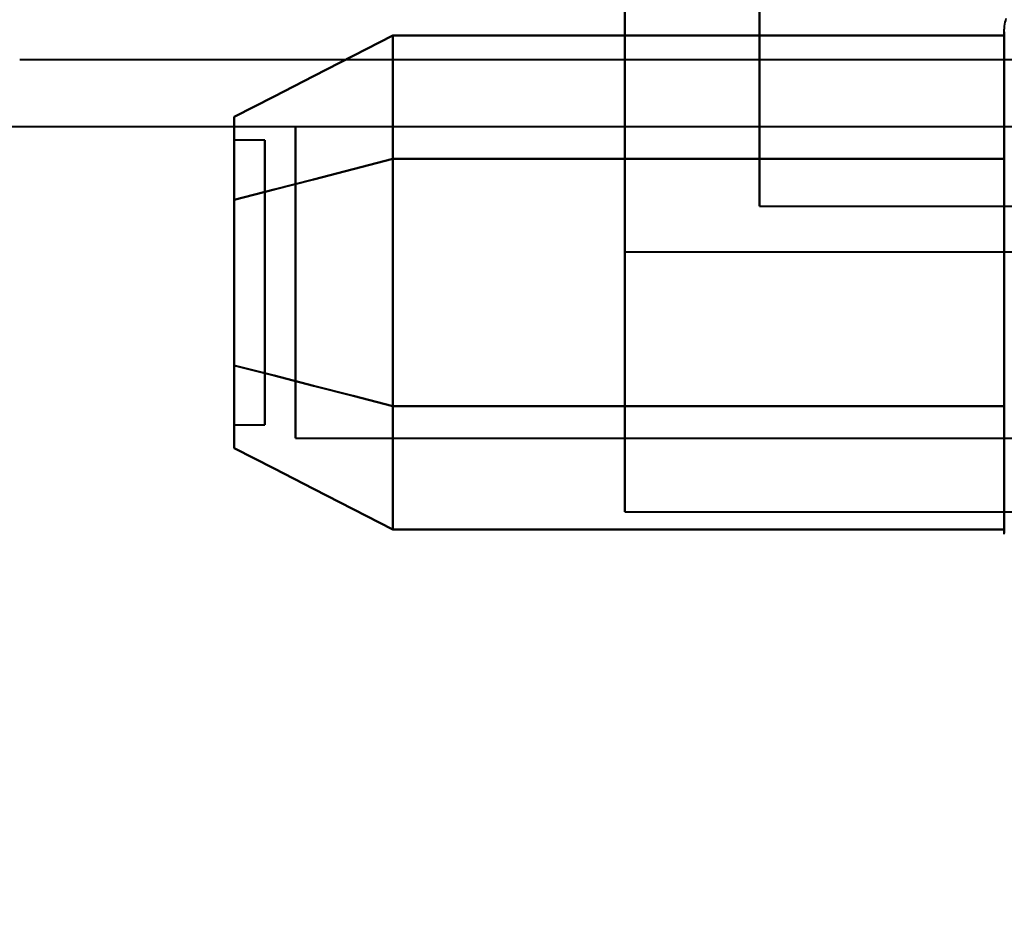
# Model space of a CAD drawing. Header units: millimetres. Extents: x -695 to 695, y -1115 to 611.
# Tile 73 of 87: x 513 to 529, y -293 to -278. Entities that reach past the tile are written whole.
import ezdxf

# ---------------------------------------------------------------- set-up
doc = ezdxf.new("R2010")
doc.units = ezdxf.units.MM
doc.layers.add('G-IMPT', color=8, linetype='Continuous', lineweight=40)

# ---------------------------------------------------------------- blocks, each defined once
blk = doc.blocks.new('NEXA 700 CALQUES_dwg-751640-Niveau de réf_')
at = {"layer": 'G-IMPT'}
for p, q in [((523.03, -296.25), (523.03, -273.75)), ((523.03, -278), (523.03, -292)), ((523.03, -278), (523.03, -292)), ((523.03, -292), (523.03, -278)), ((523.03, -292), (523.03, -278)), ((525.23, -291.25), (525.23, -278.75)), ((525.23, -291.25), (525.23, -278.75)), ((525.23, -291.25), (525.23, -278.75)), ((523.03, -285), (523.03, -296.25)), ((523.03, -296.25), (523.03, -285)), ((525.23, -285), (525.23, -291.25)), ((525.23, -285), (525.23, -291.25)), ((525.23, -285), (525.23, -291.25)), ((525.23, -291.25), (525.23, -285)), ((525.23, -291.25), (525.23, -285)), ((525.23, -291.25), (525.23, -285)), ((529.235, -290.45), (529.235, -288.4)), ((513.13, -288.85), (534.13, -288.85)), ((529.235, -294.55), (529.235, -288.949)), ((500.53, -289.95), (533.03, -289.95)), ((529.53, -289.952), (517.641, -289.952)), ((529.53, -289.952), (517.641, -289.952)), ((517.641, -289.952), (517.641, -293.774)), ((517.641, -293.774), (517.641, -289.952)), ((517.641, -289.952), (517.641, -293.774)), ((517.641, -293.774), (517.641, -289.952)), ((517.141, -290.17), (516.641, -290.17)), ((517.141, -290.17), (516.641, -290.17)), ((516.641, -290.17), (516.641, -292.732)), ((516.641, -290.17), (516.641, -292.732)), ((516.641, -292.732), (516.641, -290.17)), ((516.641, -292.732), (516.641, -290.17)), ((517.141, -290.17), (517.141, -292.732)), ((517.141, -290.17), (517.141, -292.732)), ((517.141, -292.732), (517.141, -290.17)), ((517.141, -292.732), (517.141, -290.17)), ((529.235, -296.6), (529.235, -290.45)), ((517.641, -291.226), (517.641, -295.048)), ((517.641, -295.048), (517.641, -291.226)), ((517.641, -291.226), (517.641, -295.048)), ((517.641, -295.048), (517.641, -291.226)), ((525.23, -291.25), (533.03, -291.25)), ((525.23, -291.25), (533.03, -291.25)), ((525.23, -291.25), (533.03, -291.25)), ((523.03, -292), (564.03, -292)), ((516.641, -292.268), (516.641, -294.83)), ((516.641, -292.268), (516.641, -294.83)), ((516.641, -294.83), (516.641, -292.268)), ((516.641, -294.83), (516.641, -292.268)), ((517.141, -292.268), (517.141, -294.83)), ((517.141, -292.268), (517.141, -294.83)), ((517.141, -294.83), (517.141, -292.268)), ((517.141, -294.83), (517.141, -292.268)), ((516.641, -294.83), (517.141, -294.83)), ((516.641, -294.83), (517.141, -294.83)), ((517.641, -295.048), (529.53, -295.048)), ((517.641, -295.048), (529.53, -295.048)), ((523.03, -296.25), (532.53, -296.25))]:
    blk.add_line(p, q, dxfattribs=at)
at = {"layer": 'G-IMPT', "flags": 128}
for points in [[(529.235, -288.4), (529.235, -288.368), (529.237, -288.337), (529.24, -288.305), (529.245, -288.274), (529.25, -288.243), (529.257, -288.212), (529.265, -288.182)], [(529.235, -288.4), (529.235, -288.403), (529.235, -288.413), (529.235, -288.429), (529.235, -288.452), (529.235, -288.482), (529.235, -288.518), (529.235, -288.56), (529.235, -288.608), (529.235, -288.663), (529.235, -288.724), (529.235, -288.791), (529.235, -288.863), (529.235, -288.942), (529.235, -289.026), (529.235, -289.116), (529.235, -289.211), (529.235, -289.312), (529.235, -289.418), (529.235, -289.528), (529.235, -289.644), (529.235, -289.763), (529.235, -289.888), (529.235, -290.016), (529.235, -290.149), (529.235, -290.285), (529.235, -290.424), (529.235, -290.568), (529.235, -290.714), (529.235, -290.863), (529.235, -291.014), (529.235, -291.168), (529.235, -291.324), (529.235, -291.482), (529.235, -291.642), (529.235, -291.803), (529.235, -291.965), (529.235, -292.128), (529.235, -292.292), (529.235, -292.456), (529.235, -292.62), (529.235, -292.784), (529.235, -292.947), (529.235, -293.109), (529.235, -293.271), (529.235, -293.432), (529.235, -293.59), (529.235, -293.748), (529.235, -293.903), (529.235, -294.056), (529.235, -294.206), (529.235, -294.354), (529.235, -294.499), (529.235, -294.55)], [(529.235, -290.45), (529.235, -290.31), (529.235, -290.173), (529.235, -290.04), (529.235, -289.91), (529.235, -289.785), (529.235, -289.665), (529.235, -289.549), (529.235, -289.437), (529.235, -289.331), (529.235, -289.229), (529.235, -289.133), (529.235, -289.042), (529.235, -288.957), (529.235, -288.877), (529.235, -288.803), (529.235, -288.735), (529.235, -288.673), (529.235, -288.618), (529.235, -288.568), (529.235, -288.525), (529.235, -288.488), (529.235, -288.457), (529.235, -288.433), (529.235, -288.416), (529.235, -288.405), (529.235, -288.4)], [(519.235, -288.459), (518.586, -288.792), (517.938, -289.125), (517.29, -289.458), (516.641, -289.791)], [(516.641, -289.791), (517.29, -289.458), (517.938, -289.125), (518.586, -288.792), (519.235, -288.459)], [(519.235, -288.459), (518.586, -288.792), (517.938, -289.125), (517.29, -289.458), (516.641, -289.791)], [(516.641, -289.791), (517.29, -289.458), (517.938, -289.125), (518.586, -288.792), (519.235, -288.459)], [(519.235, -290.479), (519.235, -289.974), (519.235, -289.469), (519.235, -288.964), (519.235, -288.459)], [(519.235, -288.459), (519.235, -288.964), (519.235, -289.469), (519.235, -289.974), (519.235, -290.479)], [(519.235, -290.479), (519.235, -289.974), (519.235, -289.469), (519.235, -288.964), (519.235, -288.459)], [(519.235, -288.459), (519.235, -288.964), (519.235, -289.469), (519.235, -289.974), (519.235, -290.479)], [(519.235, -288.459), (519.235, -288.964), (519.235, -289.469), (519.235, -289.974), (519.235, -290.479)], [(529.235, -288.459), (526.735, -288.459), (524.235, -288.459), (521.735, -288.459), (519.235, -288.459)], [(519.235, -290.479), (519.235, -289.974), (519.235, -289.469), (519.235, -288.964), (519.235, -288.459)], [(519.235, -288.459), (521.735, -288.459), (524.235, -288.459), (526.735, -288.459), (529.235, -288.459)], [(519.235, -288.459), (519.235, -288.964), (519.235, -289.469), (519.235, -289.974), (519.235, -290.479)], [(529.235, -288.459), (526.735, -288.459), (524.235, -288.459), (521.735, -288.459), (519.235, -288.459)], [(519.235, -290.479), (519.235, -289.974), (519.235, -289.469), (519.235, -288.964), (519.235, -288.459)], [(519.235, -288.459), (521.735, -288.459), (524.235, -288.459), (526.735, -288.459), (529.235, -288.459)], [(529.235, -290.479), (529.235, -289.974), (529.235, -289.469), (529.235, -288.964), (529.235, -288.459)], [(529.235, -288.459), (529.235, -288.964), (529.235, -289.469), (529.235, -289.974), (529.235, -290.479)], [(529.235, -290.479), (529.235, -289.974), (529.235, -289.469), (529.235, -288.964), (529.235, -288.459)], [(529.235, -288.459), (529.235, -288.964), (529.235, -289.469), (529.235, -289.974), (529.235, -290.479)], [(519.235, -290.479), (518.586, -290.646), (517.938, -290.812), (517.29, -290.979), (516.641, -291.145)], [(516.641, -291.145), (517.29, -290.979), (517.938, -290.812), (518.586, -290.646), (519.235, -290.479)], [(519.235, -290.479), (518.586, -290.646), (517.938, -290.812), (517.29, -290.979), (516.641, -291.145)], [(516.641, -291.145), (517.29, -290.979), (517.938, -290.812), (518.586, -290.646), (519.235, -290.479)], [(519.235, -290.479), (518.586, -290.646), (517.938, -290.812), (517.29, -290.979), (516.641, -291.145)], [(516.641, -291.145), (517.29, -290.979), (517.938, -290.812), (518.586, -290.646), (519.235, -290.479)], [(519.235, -290.479), (518.586, -290.646), (517.938, -290.812), (517.29, -290.979), (516.641, -291.145)], [(516.641, -291.145), (517.29, -290.979), (517.938, -290.812), (518.586, -290.646), (519.235, -290.479)], [(519.235, -294.521), (519.235, -293.51), (519.235, -292.5), (519.235, -291.49), (519.235, -290.479)], [(519.235, -290.479), (519.235, -291.49), (519.235, -292.5), (519.235, -293.51), (519.235, -294.521)], [(519.235, -294.521), (519.235, -293.51), (519.235, -292.5), (519.235, -291.49), (519.235, -290.479)], [(519.235, -290.479), (519.235, -291.49), (519.235, -292.5), (519.235, -293.51), (519.235, -294.521)], [(519.235, -290.479), (519.235, -291.49), (519.235, -292.5), (519.235, -293.51), (519.235, -294.521)], [(529.235, -290.479), (526.735, -290.479), (524.235, -290.479), (521.735, -290.479), (519.235, -290.479)], [(519.235, -290.479), (521.735, -290.479), (524.235, -290.479), (526.735, -290.479), (529.235, -290.479)], [(529.235, -290.479), (526.735, -290.479), (524.235, -290.479), (521.735, -290.479), (519.235, -290.479)], [(519.235, -294.521), (519.235, -293.51), (519.235, -292.5), (519.235, -291.49), (519.235, -290.479)], [(519.235, -290.479), (521.735, -290.479), (524.235, -290.479), (526.735, -290.479), (529.235, -290.479)], [(519.235, -290.479), (519.235, -291.49), (519.235, -292.5), (519.235, -293.51), (519.235, -294.521)], [(529.235, -290.479), (526.735, -290.479), (524.235, -290.479), (521.735, -290.479), (519.235, -290.479)], [(519.235, -290.479), (521.735, -290.479), (524.235, -290.479), (526.735, -290.479), (529.235, -290.479)], [(529.235, -290.479), (526.735, -290.479), (524.235, -290.479), (521.735, -290.479), (519.235, -290.479)], [(519.235, -294.521), (519.235, -293.51), (519.235, -292.5), (519.235, -291.49), (519.235, -290.479)], [(519.235, -290.479), (521.735, -290.479), (524.235, -290.479), (526.735, -290.479), (529.235, -290.479)], [(529.235, -296.6), (529.235, -296.597), (529.235, -296.587), (529.235, -296.571), (529.235, -296.548), (529.235, -296.518), (529.235, -296.482), (529.235, -296.44), (529.235, -296.392), (529.235, -296.337), (529.235, -296.276), (529.235, -296.209), (529.235, -296.137), (529.235, -296.058), (529.235, -295.974), (529.235, -295.884), (529.235, -295.789), (529.235, -295.688), (529.235, -295.582), (529.235, -295.472), (529.235, -295.356), (529.235, -295.237), (529.235, -295.112), (529.235, -294.984), (529.235, -294.851), (529.235, -294.715), (529.235, -294.576), (529.235, -294.432), (529.235, -294.286), (529.235, -294.137), (529.235, -293.986), (529.235, -293.832), (529.235, -293.676), (529.235, -293.518), (529.235, -293.358), (529.235, -293.197), (529.235, -293.035), (529.235, -292.872), (529.235, -292.708), (529.235, -292.544), (529.235, -292.38), (529.235, -292.216), (529.235, -292.053), (529.235, -291.891), (529.235, -291.729), (529.235, -291.568), (529.235, -291.41), (529.235, -291.252), (529.235, -291.097), (529.235, -290.944), (529.235, -290.794), (529.235, -290.646), (529.235, -290.501), (529.235, -290.45)], [(529.235, -294.521), (529.235, -293.51), (529.235, -292.5), (529.235, -291.49), (529.235, -290.479)], [(529.235, -290.479), (529.235, -291.49), (529.235, -292.5), (529.235, -293.51), (529.235, -294.521)], [(529.235, -294.521), (529.235, -293.51), (529.235, -292.5), (529.235, -291.49), (529.235, -290.479)], [(529.235, -290.479), (529.235, -291.49), (529.235, -292.5), (529.235, -293.51), (529.235, -294.521)], [(519.235, -294.521), (518.586, -294.354), (517.938, -294.188), (517.29, -294.021), (516.641, -293.855)], [(516.641, -293.855), (517.29, -294.021), (517.938, -294.188), (518.586, -294.354), (519.235, -294.521)], [(519.235, -294.521), (518.586, -294.354), (517.938, -294.188), (517.29, -294.021), (516.641, -293.855)], [(516.641, -293.855), (517.29, -294.021), (517.938, -294.188), (518.586, -294.354), (519.235, -294.521)], [(519.235, -294.521), (518.586, -294.354), (517.938, -294.188), (517.29, -294.021), (516.641, -293.855)], [(516.641, -293.855), (517.29, -294.021), (517.938, -294.188), (518.586, -294.354), (519.235, -294.521)], [(519.235, -294.521), (518.586, -294.354), (517.938, -294.188), (517.29, -294.021), (516.641, -293.855)], [(516.641, -293.855), (517.29, -294.021), (517.938, -294.188), (518.586, -294.354), (519.235, -294.521)], [(519.235, -296.541), (519.235, -296.036), (519.235, -295.531), (519.235, -295.026), (519.235, -294.521)], [(519.235, -294.521), (519.235, -295.026), (519.235, -295.531), (519.235, -296.036), (519.235, -296.541)], [(519.235, -296.541), (519.235, -296.036), (519.235, -295.531), (519.235, -295.026), (519.235, -294.521)], [(519.235, -294.521), (519.235, -295.026), (519.235, -295.531), (519.235, -296.036), (519.235, -296.541)], [(519.235, -294.521), (519.235, -295.026), (519.235, -295.531), (519.235, -296.036), (519.235, -296.541)], [(529.235, -294.521), (526.735, -294.521), (524.235, -294.521), (521.735, -294.521), (519.235, -294.521)], [(519.235, -294.521), (521.735, -294.521), (524.235, -294.521), (526.735, -294.521), (529.235, -294.521)], [(529.235, -294.521), (526.735, -294.521), (524.235, -294.521), (521.735, -294.521), (519.235, -294.521)], [(519.235, -296.541), (519.235, -296.036), (519.235, -295.531), (519.235, -295.026), (519.235, -294.521)], [(519.235, -294.521), (521.735, -294.521), (524.235, -294.521), (526.735, -294.521), (529.235, -294.521)], [(519.235, -294.521), (519.235, -295.026), (519.235, -295.531), (519.235, -296.036), (519.235, -296.541)], [(529.235, -294.521), (526.735, -294.521), (524.235, -294.521), (521.735, -294.521), (519.235, -294.521)], [(519.235, -294.521), (521.735, -294.521), (524.235, -294.521), (526.735, -294.521), (529.235, -294.521)], [(529.235, -294.521), (526.735, -294.521), (524.235, -294.521), (521.735, -294.521), (519.235, -294.521)], [(519.235, -296.541), (519.235, -296.036), (519.235, -295.531), (519.235, -295.026), (519.235, -294.521)], [(519.235, -294.521), (521.735, -294.521), (524.235, -294.521), (526.735, -294.521), (529.235, -294.521)], [(529.235, -296.541), (529.235, -296.036), (529.235, -295.531), (529.235, -295.026), (529.235, -294.521)], [(529.235, -294.521), (529.235, -295.026), (529.235, -295.531), (529.235, -296.036), (529.235, -296.541)], [(529.235, -296.541), (529.235, -296.036), (529.235, -295.531), (529.235, -295.026), (529.235, -294.521)], [(529.235, -294.521), (529.235, -295.026), (529.235, -295.531), (529.235, -296.036), (529.235, -296.541)], [(529.235, -294.55), (529.235, -294.69), (529.235, -294.827), (529.235, -294.96), (529.235, -295.09), (529.235, -295.215), (529.235, -295.335), (529.235, -295.451), (529.235, -295.563), (529.235, -295.669), (529.235, -295.771), (529.235, -295.867), (529.235, -295.958), (529.235, -296.043), (529.235, -296.123), (529.235, -296.197), (529.235, -296.265), (529.235, -296.327), (529.235, -296.382), (529.235, -296.432), (529.235, -296.475), (529.235, -296.512), (529.235, -296.543), (529.235, -296.567), (529.235, -296.584), (529.235, -296.595), (529.235, -296.6)], [(516.641, -295.209), (517.29, -295.542), (517.938, -295.875), (518.586, -296.208), (519.235, -296.541)], [(519.235, -296.541), (518.586, -296.208), (517.938, -295.875), (517.29, -295.542), (516.641, -295.209)], [(516.641, -295.209), (517.29, -295.542), (517.938, -295.875), (518.586, -296.208), (519.235, -296.541)], [(519.235, -296.541), (518.586, -296.208), (517.938, -295.875), (517.29, -295.542), (516.641, -295.209)], [(519.235, -296.541), (521.735, -296.541), (524.235, -296.541), (526.735, -296.541), (529.235, -296.541)], [(529.235, -296.541), (526.735, -296.541), (524.235, -296.541), (521.735, -296.541), (519.235, -296.541)], [(519.235, -296.541), (521.735, -296.541), (524.235, -296.541), (526.735, -296.541), (529.235, -296.541)], [(529.235, -296.541), (526.735, -296.541), (524.235, -296.541), (521.735, -296.541), (519.235, -296.541)], [(529.235, -296.617), (529.235, -296.6)]]:
    blk.add_lwpolyline(points, dxfattribs=at)
at = {"layer": 'G-IMPT'}
for points in [[(516.641, -289.791), (516.641, -289.841), (516.641, -290.134), (516.641, -290.761), (516.641, -291.145)], [(516.641, -291.145), (516.641, -290.762), (516.641, -290.134), (516.641, -289.841), (516.641, -289.791)], [(516.641, -289.791), (516.641, -289.841), (516.641, -290.134), (516.641, -290.761), (516.641, -291.145)], [(516.641, -291.145), (516.641, -290.762), (516.641, -290.134), (516.641, -289.841), (516.641, -289.791)], [(516.641, -289.791), (516.641, -289.837), (516.641, -290.133), (516.641, -290.767), (516.641, -291.145)], [(516.641, -291.145), (516.641, -290.767), (516.641, -290.133), (516.641, -289.837), (516.641, -289.791)], [(516.641, -289.791), (516.641, -289.837), (516.641, -290.133), (516.641, -290.767), (516.641, -291.145)], [(516.641, -291.145), (516.641, -290.767), (516.641, -290.133), (516.641, -289.837), (516.641, -289.791)], [(516.641, -291.145), (516.641, -291.579), (516.641, -292.5), (516.641, -293.421), (516.641, -293.855)], [(516.641, -293.855), (516.641, -293.421), (516.641, -292.5), (516.641, -291.579), (516.641, -291.145)], [(516.641, -291.145), (516.641, -291.579), (516.641, -292.5), (516.641, -293.421), (516.641, -293.855)], [(516.641, -293.855), (516.641, -293.421), (516.641, -292.5), (516.641, -291.579), (516.641, -291.145)], [(516.641, -291.145), (516.641, -291.571), (516.641, -292.5), (516.641, -293.43), (516.641, -293.855)], [(516.641, -293.855), (516.641, -293.429), (516.641, -292.5), (516.641, -291.57), (516.641, -291.145)], [(516.641, -291.145), (516.641, -291.571), (516.641, -292.5), (516.641, -293.43), (516.641, -293.855)], [(516.641, -293.855), (516.641, -293.429), (516.641, -292.5), (516.641, -291.57), (516.641, -291.145)], [(516.641, -293.855), (516.641, -294.238), (516.641, -294.866), (516.641, -295.159), (516.641, -295.209)], [(516.641, -295.209), (516.641, -295.159), (516.641, -294.866), (516.641, -294.239), (516.641, -293.855)], [(516.641, -293.855), (516.641, -294.238), (516.641, -294.866), (516.641, -295.159), (516.641, -295.209)], [(516.641, -295.209), (516.641, -295.159), (516.641, -294.866), (516.641, -294.239), (516.641, -293.855)], [(516.641, -293.855), (516.641, -294.233), (516.641, -294.867), (516.641, -295.163), (516.641, -295.209)], [(516.641, -295.209), (516.641, -295.163), (516.641, -294.867), (516.641, -294.233), (516.641, -293.855)], [(516.641, -293.855), (516.641, -294.233), (516.641, -294.867), (516.641, -295.163), (516.641, -295.209)], [(516.641, -295.209), (516.641, -295.163), (516.641, -294.867), (516.641, -294.233), (516.641, -293.855)]]:
    blk.add_open_spline(points, degree=3, dxfattribs=at)

msp = doc.modelspace()

# ---------------------------------------------------------------- linework, layer by layer
at = {"color": 94, "lineweight": 30}
msp.add_circle((-1.97, 1), 609.6, dxfattribs=at)

# ---------------------------------------------------------------- block references
at = {"layer": 'G-IMPT'}
msp.add_blockref('NEXA 700 CALQUES_dwg-751640-Niveau de réf_', (0, 10), dxfattribs=at)

doc.saveas('drawing.dxf')
